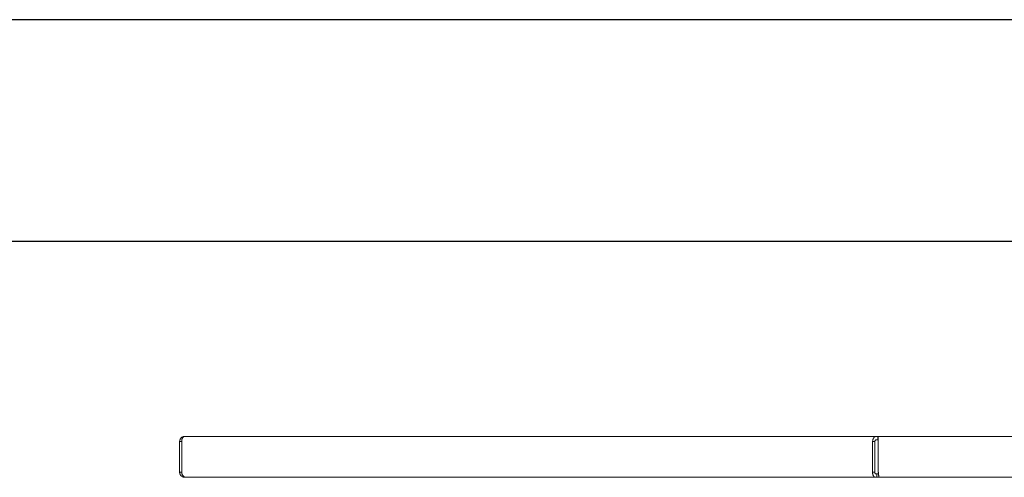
# Model space of a CAD drawing. Header units: millimetres. Extents: x 7284 to 21933, y -3393 to -31.
# Tile 42 of 60: x 12488 to 12909, y -1597 to -1401. Entities that reach past the tile are written whole.
import ezdxf

# ---------------------------------------------------------------- set-up
doc = ezdxf.new("R2010")
doc.units = ezdxf.units.MM
doc.layers.add('60', color=7, linetype='Continuous', true_color=0xffffff)
doc.layers.add('粗实线层', color=7, linetype='Continuous', lineweight=25)
doc.layers.add('细实线层', color=7, linetype='Continuous')

# ---------------------------------------------------------------- blocks, each defined once
blk = doc.blocks.new('$CAXA_FRAME_13B17AC1$')
at = {"layer": '粗实线层'}
blk.add_line((138.5, 95), (-138.5, 95), dxfattribs=at)
at = {"layer": '细实线层'}
blk.add_line((148.5, 105), (-148.5, 105), dxfattribs=at)

msp = doc.modelspace()

# ---------------------------------------------------------------- linework, layer by layer
at = {"layer": '60', "color": 7, "linetype": 'Continuous', "lineweight": 18}
for p, q in [((12556.863, -1581.214), (12556.863, -1594.314)), ((12556.863, -1581.214), (12557.725, -1581.214)), ((12557.725, -1581.214), (12557.725, -1594.314)), ((12559.063, -1579.014), (12854.545, -1579.014)), ((12853.052, -1581.214), (12853.052, -1594.314)), ((12853.052, -1581.214), (12854.007, -1581.214)), ((12854.007, -1581.214), (12854.007, -1594.314)), ((12855.322, -1579.014), (13104.063, -1579.014)), ((12855.322, -1580.514), (12855.322, -1579.014)), ((12855.494, -1581.214), (12855.494, -1594.314)), ((12557.725, -1594.314), (12556.863, -1594.314)), ((12854.007, -1594.314), (12853.052, -1594.314)), ((12854.912, -1595.014), (12855.568, -1595.014)), ((12854.912, -1596.514), (12854.912, -1595.014)), ((12559.063, -1596.514), (12559.49, -1596.514)), ((12559.49, -1596.514), (12854.261, -1596.514)), ((12854.912, -1596.514), (12855.853, -1596.514)), ((12855.853, -1596.514), (13103.356, -1596.514))]:
    msp.add_line(p, q, dxfattribs=at)
at = {"layer": '60', "color": 7, "linetype": 'Continuous', "lineweight": 13}
for p, q in [((12854.538, -1579.014), (12559.058, -1579.014)), ((13104.064, -1579.014), (12855.322, -1579.014)), ((12855.852, -1596.514), (13103.359, -1596.514))]:
    msp.add_line(p, q, dxfattribs=at)
at = {"layer": '60', "color": 7, "linetype": 'Continuous', "lineweight": 18}
for points, knots in [([(12559.063, -1579.014), (12558.992, -1579.014), (12558.92, -1579.018), (12558.813, -1579.028), (12558.777, -1579.033), (12558.706, -1579.043), (12558.67, -1579.049), (12558.563, -1579.071), (12558.423, -1579.106), (12558.221, -1579.178), (12558.074, -1579.247), (12557.995, -1579.291), (12557.963, -1579.309), (12557.948, -1579.318), (12557.901, -1579.346), (12557.87, -1579.365), (12557.721, -1579.465), (12557.61, -1579.556), (12557.458, -1579.708), (12557.409, -1579.762), (12557.34, -1579.846), (12557.318, -1579.875), (12557.275, -1579.933), (12557.254, -1579.962), (12557.194, -1580.052), (12557.12, -1580.175), (12557.059, -1580.305), (12557.017, -1580.405), (12557.004, -1580.438), (12556.98, -1580.507), (12556.969, -1580.541), (12556.937, -1580.645), (12556.902, -1580.784), (12556.881, -1580.926), (12556.871, -1581.033), (12556.867, -1581.087), (12556.865, -1581.142), (12556.864, -1581.178), (12556.863, -1581.196), (12556.863, -1581.214)], [0, 0, 0, 0, 0.0625, 0.0625, 0.09375, 0.09375, 0.125, 0.125, 0.1875, 0.25, 0.3125, 0.328125, 0.328125, 0.34375, 0.34375, 0.375, 0.375, 0.5, 0.5, 0.5625, 0.5625, 0.59375, 0.59375, 0.625, 0.625, 0.6875, 0.75, 0.75, 0.78125, 0.78125, 0.8125, 0.8125, 0.875, 0.9375, 0.9375, 0.96875, 0.984375, 0.984375, 1, 1, 1, 1]), ([(12557.725, -1581.214), (12557.725, -1581.178), (12557.724, -1581.142), (12557.725, -1581.07), (12557.726, -1581.034), (12557.731, -1580.925), (12557.742, -1580.783), (12557.772, -1580.574), (12557.8, -1580.439), (12557.824, -1580.339), (12557.833, -1580.305), (12557.852, -1580.24), (12557.861, -1580.208), (12557.892, -1580.112), (12557.936, -1579.99), (12557.988, -1579.874), (12558.03, -1579.791), (12558.044, -1579.763), (12558.074, -1579.71), (12558.089, -1579.683), (12558.136, -1579.607), (12558.201, -1579.51), (12558.307, -1579.382), (12558.392, -1579.299), (12558.442, -1579.257), (12558.462, -1579.241), (12558.472, -1579.233), (12558.502, -1579.21), (12558.523, -1579.195), (12558.625, -1579.126), (12558.71, -1579.085), (12558.819, -1579.05), (12558.841, -1579.043), (12558.885, -1579.033), (12558.908, -1579.028), (12558.975, -1579.018), (12559.019, -1579.014), (12559.063, -1579.014)], [0, 0, 0, 0, 0.03125, 0.03125, 0.0625, 0.0625, 0.125, 0.1875, 0.25, 0.25, 0.28125, 0.28125, 0.3125, 0.3125, 0.375, 0.4375, 0.4375, 0.46875, 0.46875, 0.5, 0.5, 0.5625, 0.625, 0.6875, 0.703125, 0.703125, 0.71875, 0.71875, 0.75, 0.75, 0.875, 0.875, 0.90625, 0.90625, 0.9375, 0.9375, 1, 1, 1, 1]), ([(12854.545, -1579.014), (12854.497, -1579.014), (12854.449, -1579.018), (12854.389, -1579.027), (12854.377, -1579.029), (12854.353, -1579.033), (12854.317, -1579.04), (12854.282, -1579.05), (12854.164, -1579.085), (12854.073, -1579.126), (12853.962, -1579.195), (12853.94, -1579.21), (12853.896, -1579.241), (12853.875, -1579.257), (12853.811, -1579.308), (12853.769, -1579.346), (12853.709, -1579.406), (12853.689, -1579.427), (12853.65, -1579.47), (12853.631, -1579.492), (12853.575, -1579.561), (12853.504, -1579.657), (12853.439, -1579.764), (12853.392, -1579.847), (12853.377, -1579.876), (12853.348, -1579.934), (12853.334, -1579.963), (12853.293, -1580.054), (12853.242, -1580.177), (12853.178, -1580.371), (12853.144, -1580.507), (12853.125, -1580.594), (12853.121, -1580.611), (12853.114, -1580.646), (12853.104, -1580.699), (12853.095, -1580.751), (12853.068, -1580.928), (12853.056, -1581.07), (12853.052, -1581.214)], [0, 0, 0, 0, 0.0625, 0.0625, 0.078125, 0.078125, 0.09375, 0.125, 0.125, 0.25, 0.25, 0.28125, 0.28125, 0.3125, 0.3125, 0.375, 0.375, 0.40625, 0.40625, 0.4375, 0.4375, 0.5, 0.5625, 0.5625, 0.59375, 0.59375, 0.625, 0.625, 0.6875, 0.75, 0.8125, 0.8125, 0.828125, 0.828125, 0.84375, 0.875, 0.875, 1, 1, 1, 1]), ([(12854.499, -1580.514), (12854.491, -1580.514), (12854.484, -1580.514), (12854.468, -1580.516), (12854.46, -1580.516), (12854.437, -1580.52), (12854.422, -1580.523), (12854.377, -1580.537), (12854.347, -1580.55), (12854.311, -1580.572), (12854.304, -1580.577), (12854.29, -1580.586), (12854.269, -1580.602), (12854.235, -1580.631), (12854.21, -1580.659), (12854.192, -1580.68), (12854.186, -1580.688), (12854.174, -1580.703), (12854.168, -1580.711), (12854.139, -1580.752), (12854.119, -1580.787), (12854.092, -1580.844), (12854.083, -1580.864), (12854.071, -1580.894), (12854.068, -1580.905), (12854.06, -1580.925), (12854.057, -1580.936), (12854.04, -1580.989), (12854.03, -1581.032), (12854.02, -1581.089), (12854.018, -1581.1), (12854.015, -1581.123), (12854.014, -1581.134), (12854.01, -1581.169), (12854.008, -1581.191), (12854.007, -1581.214)], [0, 0, 0, 0, 0.03125, 0.03125, 0.0625, 0.0625, 0.125, 0.125, 0.25, 0.25, 0.28125, 0.28125, 0.3125, 0.375, 0.4375, 0.4375, 0.46875, 0.46875, 0.5, 0.5, 0.625, 0.625, 0.6875, 0.6875, 0.71875, 0.71875, 0.75, 0.75, 0.875, 0.875, 0.90625, 0.90625, 0.9375, 0.9375, 1, 1, 1, 1]), ([(12855.322, -1580.514), (12855.286, -1580.514), (12855.249, -1580.514), (12855.177, -1580.514), (12855.141, -1580.514), (12855.035, -1580.514), (12854.965, -1580.514), (12854.828, -1580.514), (12854.761, -1580.514), (12854.629, -1580.514), (12854.564, -1580.514), (12854.499, -1580.514)], [0, 0, 0, 0, 0.125, 0.125, 0.25, 0.25, 0.5, 0.5, 0.75, 0.75, 1, 1, 1, 1]), ([(12854.545, -1579.014), (12854.673, -1579.014), (12854.802, -1579.014), (12855.062, -1579.014), (12855.192, -1579.014), (12855.322, -1579.014)], [0, 0, 0, 0, 0.5, 0.5, 1, 1, 1, 1]), ([(12855.494, -1581.214), (12855.49, -1581.142), (12855.483, -1580.999), (12855.476, -1580.856), (12855.47, -1580.75), (12855.469, -1580.714), (12855.465, -1580.644), (12855.463, -1580.609), (12855.458, -1580.506), (12855.451, -1580.371), (12855.444, -1580.241), (12855.438, -1580.146), (12855.436, -1580.114), (12855.433, -1580.052), (12855.431, -1580.021), (12855.422, -1579.871), (12855.415, -1579.76), (12855.406, -1579.633), (12855.403, -1579.596), (12855.401, -1579.56), (12855.399, -1579.536), (12855.398, -1579.525), (12855.393, -1579.467), (12855.386, -1579.381), (12855.376, -1579.271), (12855.368, -1579.202), (12855.363, -1579.168), (12855.361, -1579.155), (12855.36, -1579.149), (12855.358, -1579.13), (12855.356, -1579.119), (12855.351, -1579.088), (12855.343, -1579.053), (12855.333, -1579.021), (12855.326, -1579.014), (12855.322, -1579.014)], [0, 0, 0, 0, 0.0625, 0.125, 0.125, 0.15625, 0.15625, 0.1875, 0.1875, 0.25, 0.3125, 0.3125, 0.34375, 0.34375, 0.375, 0.375, 0.5, 0.5, 0.53125, 0.546875, 0.546875, 0.5625, 0.5625, 0.625, 0.6875, 0.75, 0.765625, 0.765625, 0.78125, 0.78125, 0.8125, 0.8125, 0.875, 0.9375, 1, 1, 1, 1]), ([(12556.863, -1594.314), (12556.863, -1594.386), (12556.87, -1594.529), (12556.891, -1594.672), (12556.913, -1594.779), (12556.921, -1594.814), (12556.938, -1594.884), (12556.948, -1594.919), (12556.979, -1595.022), (12557.003, -1595.09), (12557.058, -1595.222), (12557.089, -1595.287), (12557.14, -1595.382), (12557.158, -1595.414), (12557.195, -1595.476), (12557.214, -1595.507), (12557.315, -1595.657), (12557.406, -1595.768), (12557.558, -1595.92), (12557.612, -1595.969), (12557.724, -1596.061), (12557.782, -1596.104), (12557.961, -1596.224), (12558.088, -1596.291), (12558.255, -1596.36), (12558.288, -1596.373), (12558.357, -1596.398), (12558.391, -1596.409), (12558.495, -1596.441), (12558.634, -1596.475), (12558.847, -1596.507), (12558.991, -1596.514), (12559.063, -1596.514)], [0, 0, 0, 0, 0.0625, 0.125, 0.125, 0.15625, 0.15625, 0.1875, 0.1875, 0.25, 0.25, 0.3125, 0.3125, 0.34375, 0.34375, 0.375, 0.375, 0.5, 0.5, 0.5625, 0.5625, 0.625, 0.625, 0.75, 0.75, 0.78125, 0.78125, 0.8125, 0.8125, 0.875, 0.9375, 1, 1, 1, 1]), ([(12559.49, -1596.514), (12559.436, -1596.514), (12559.383, -1596.511), (12559.302, -1596.5), (12559.276, -1596.496), (12559.222, -1596.485), (12559.196, -1596.479), (12559.065, -1596.444), (12558.963, -1596.402), (12558.838, -1596.333), (12558.813, -1596.318), (12558.763, -1596.287), (12558.739, -1596.271), (12558.667, -1596.22), (12558.62, -1596.183), (12558.484, -1596.063), (12558.398, -1595.972), (12558.277, -1595.818), (12558.2, -1595.711), (12558.096, -1595.539), (12558.034, -1595.416), (12557.99, -1595.32), (12557.976, -1595.288), (12557.955, -1595.239), (12557.949, -1595.222), (12557.935, -1595.189), (12557.929, -1595.173), (12557.872, -1595.023), (12557.831, -1594.885), (12557.781, -1594.674), (12557.767, -1594.603), (12557.752, -1594.513), (12557.749, -1594.494), (12557.743, -1594.458), (12557.736, -1594.404), (12557.729, -1594.35), (12557.725, -1594.314)], [0, 0, 0, 0, 0.0625, 0.0625, 0.09375, 0.09375, 0.125, 0.125, 0.25, 0.25, 0.28125, 0.28125, 0.3125, 0.3125, 0.375, 0.375, 0.5, 0.5, 0.5625, 0.625, 0.6875, 0.6875, 0.71875, 0.71875, 0.734375, 0.734375, 0.75, 0.75, 0.875, 0.875, 0.9375, 0.9375, 0.953125, 0.953125, 0.96875, 1, 1, 1, 1]), ([(12853.052, -1594.314), (12853.048, -1594.386), (12853.047, -1594.457), (12853.048, -1594.565), (12853.049, -1594.601), (12853.051, -1594.672), (12853.054, -1594.708), (12853.061, -1594.815), (12853.076, -1594.954), (12853.111, -1595.157), (12853.142, -1595.287), (12853.169, -1595.383), (12853.179, -1595.415), (12853.198, -1595.477), (12853.209, -1595.507), (12853.263, -1595.657), (12853.313, -1595.767), (12853.384, -1595.895), (12853.399, -1595.92), (12853.422, -1595.956), (12853.429, -1595.968), (12853.445, -1595.992), (12853.484, -1596.05), (12853.558, -1596.147), (12853.663, -1596.257), (12853.738, -1596.319), (12853.786, -1596.354), (12853.796, -1596.36), (12853.815, -1596.373), (12853.845, -1596.392), (12853.874, -1596.409), (12853.934, -1596.44), (12854.014, -1596.475), (12854.095, -1596.496), (12854.157, -1596.507), (12854.178, -1596.51), (12854.22, -1596.513), (12854.241, -1596.514), (12854.261, -1596.514)], [0, 0, 0, 0, 0.0625, 0.0625, 0.09375, 0.09375, 0.125, 0.125, 0.1875, 0.25, 0.3125, 0.3125, 0.34375, 0.34375, 0.375, 0.375, 0.5, 0.5, 0.53125, 0.53125, 0.546875, 0.546875, 0.5625, 0.625, 0.6875, 0.75, 0.75, 0.765625, 0.765625, 0.78125, 0.8125, 0.8125, 0.875, 0.9375, 0.9375, 0.96875, 0.96875, 1, 1, 1, 1]), ([(12854.007, -1594.314), (12854.003, -1594.36), (12854.001, -1594.406), (12854.003, -1594.473), (12854.005, -1594.495), (12854.009, -1594.539), (12854.012, -1594.561), (12854.022, -1594.624), (12854.031, -1594.665), (12854.049, -1594.722), (12854.056, -1594.74), (12854.07, -1594.776), (12854.078, -1594.793), (12854.103, -1594.841), (12854.121, -1594.87), (12854.152, -1594.909), (12854.162, -1594.921), (12854.184, -1594.942), (12854.207, -1594.962), (12854.23, -1594.977), (12854.249, -1594.987), (12854.255, -1594.99), (12854.267, -1594.996), (12854.274, -1594.998), (12854.305, -1595.01), (12854.331, -1595.014), (12854.357, -1595.014)], [0, 0, 0, 0, 0.125, 0.125, 0.1875, 0.1875, 0.25, 0.25, 0.375, 0.375, 0.4375, 0.4375, 0.5, 0.5, 0.625, 0.625, 0.6875, 0.6875, 0.75, 0.8125, 0.8125, 0.84375, 0.84375, 0.875, 0.875, 1, 1, 1, 1]), ([(12854.357, -1595.014), (12854.413, -1595.014), (12854.468, -1595.014), (12854.573, -1595.014), (12854.623, -1595.014), (12854.693, -1595.014), (12854.716, -1595.014), (12854.759, -1595.014), (12854.78, -1595.014), (12854.82, -1595.014), (12854.839, -1595.014), (12854.876, -1595.014), (12854.894, -1595.014), (12854.912, -1595.014)], [0, 0, 0, 0, 0.25, 0.25, 0.5, 0.5, 0.625, 0.625, 0.75, 0.75, 0.875, 0.875, 1, 1, 1, 1]), ([(12855.853, -1596.514), (12855.846, -1596.514), (12855.831, -1596.507), (12855.816, -1596.486), (12855.801, -1596.458), (12855.793, -1596.44), (12855.778, -1596.398), (12855.771, -1596.374), (12855.756, -1596.319), (12855.748, -1596.289), (12855.737, -1596.238), (12855.733, -1596.22), (12855.726, -1596.182), (12855.722, -1596.163), (12855.703, -1596.063), (12855.689, -1595.972), (12855.67, -1595.845), (12855.664, -1595.806), (12855.659, -1595.765), (12855.655, -1595.737), (12855.653, -1595.724), (12855.643, -1595.653), (12855.636, -1595.595), (12855.613, -1595.416), (12855.599, -1595.29), (12855.582, -1595.139), (12855.58, -1595.123), (12855.576, -1595.089), (12855.574, -1595.072), (12855.568, -1595.02), (12855.565, -1594.986), (12855.553, -1594.883), (12855.539, -1594.743), (12855.516, -1594.531), (12855.501, -1594.387), (12855.494, -1594.314)], [0, 0, 0, 0, 0.0625, 0.125, 0.125, 0.1875, 0.1875, 0.25, 0.25, 0.3125, 0.3125, 0.34375, 0.34375, 0.375, 0.375, 0.5, 0.5, 0.53125, 0.546875, 0.546875, 0.5625, 0.5625, 0.625, 0.625, 0.75, 0.75, 0.765625, 0.765625, 0.78125, 0.78125, 0.8125, 0.8125, 0.875, 0.9375, 1, 1, 1, 1]), ([(12854.261, -1596.514), (12854.372, -1596.514), (12854.481, -1596.514), (12854.698, -1596.514), (12854.805, -1596.514), (12854.912, -1596.514)], [0, 0, 0, 0, 0.5, 0.5, 1, 1, 1, 1])]:
    msp.add_open_spline(points, degree=3, knots=knots, dxfattribs=at)

# ---------------------------------------------------------------- block references
at = {"layer": '粗实线层', "xscale": 9.488793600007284, "yscale": 9.488793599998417, "zscale": 9.488793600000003}
msp.add_blockref('$CAXA_FRAME_13B17AC1$', (13548.368, -2397.118), dxfattribs=at)

doc.saveas('drawing.dxf')
